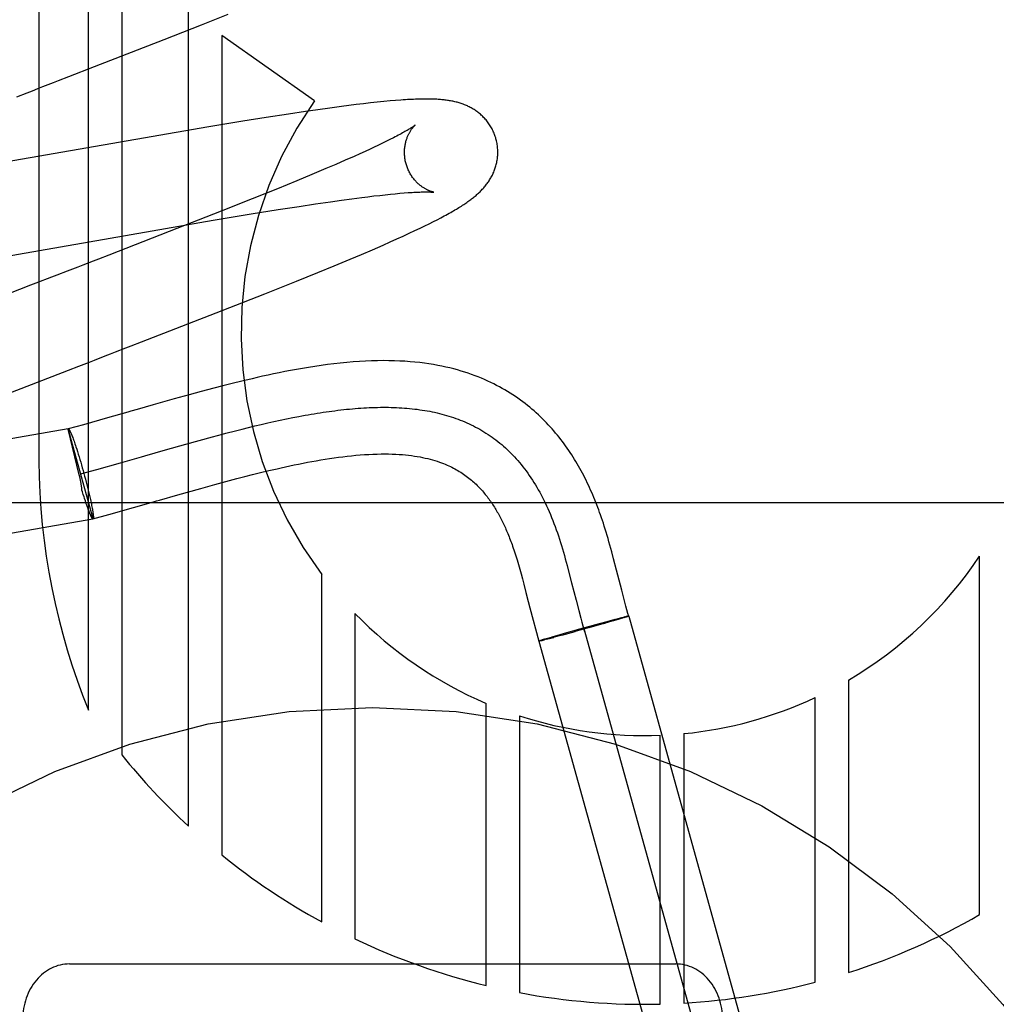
# Model space of a CAD drawing. Header units: inches. Extents: x 0 to 291, y 0 to 188.
# Tile 54 of 94: x 61.735 to 61.944, y 96.601 to 96.812. Entities that reach past the tile are written whole.
import ezdxf

# ---------------------------------------------------------------- set-up
doc = ezdxf.new("R2010")
doc.units = ezdxf.units.IN
doc.header["$LTSCALE"] = 16.012620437
doc.header["$MEASUREMENT"] = 0
doc.linetypes.add('HIDDEN', pattern=[0.2, 0.1, -0.1])
doc.layers.add('DEFAULT_2', color=8, linetype='HIDDEN')

msp = doc.modelspace()

# ---------------------------------------------------------------- linework, layer by layer
at = {"layer": 'DEFAULT_2', "color": 8, "linetype": 'HIDDEN'}
for p, q in [((61.7388536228, 97.0234137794), (61.7388536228, 96.7176202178)), ((61.7494520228, 96.6641759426), (61.7494520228, 97.0234137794)), ((61.7565944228, 97.0234137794), (61.7565944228, 96.6545493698)), ((61.7708792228, 96.6392950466), (61.7708792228, 97.0234137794)), ((61.7736867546, 96.81107814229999), (61.7794076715, 96.81337207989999)), ((61.7656682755, 96.80790654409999), (61.7736867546, 96.81107814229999)), ((61.7507853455, 96.8021019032), (61.7656682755, 96.80790654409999)), ((61.77802159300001, 96.80875548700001), (61.77802159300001, 96.6331209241)), ((61.7978904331, 96.7947853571), (61.77802159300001, 96.80875548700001)), ((61.745279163, 96.79996916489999), (61.7507853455, 96.8021019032)), ((61.8141177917, 96.7947430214), (61.8127976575, 96.79462010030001)), ((61.8153036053, 96.794843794), (61.8141177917, 96.7947430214)), ((61.79863240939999, 96.7928612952), (61.7959812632, 96.7924762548)), ((61.80120287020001, 96.7932221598), (61.79863240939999, 96.7928612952)), ((61.8036902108, 96.7935576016), (61.80120287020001, 96.7932221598)), ((61.8052986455, 96.79376614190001), (61.8036902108, 96.7935576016)), ((61.8068645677, 96.79396192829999), (61.8052986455, 96.79376614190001)), ((61.8083878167, 96.7941446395), (61.8068645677, 96.79396192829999)), ((61.8098820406, 96.79431545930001), (61.8083878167, 96.7941446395)), ((61.8113629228, 96.7944753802), (61.8098820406, 96.79431545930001)), ((61.8127976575, 96.79462010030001), (61.8113629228, 96.7944753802)), ((61.7875477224, 96.7911843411), (61.7825717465, 96.7903860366)), ((61.7923205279, 96.7919265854), (61.7875477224, 96.7911843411)), ((61.7959812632, 96.7924762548), (61.7923205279, 96.7919265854)), ((61.7752945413, 96.789184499), (61.7151038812, 96.7787531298)), ((61.7825717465, 96.7903860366), (61.7752945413, 96.789184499)), ((61.81404812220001, 96.7864550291), (61.8132155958, 96.786041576)), ((61.8148197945, 96.78684626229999), (61.81404812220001, 96.7864550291)), ((61.8098355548, 96.7844312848), (61.808741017, 96.783927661)), ((61.8108737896, 96.78491615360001), (61.8098355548, 96.7844312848)), ((61.8132155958, 96.786041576), (61.812323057, 96.7856067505)), ((61.8044840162, 96.78202633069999), (61.8024658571, 96.78114969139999)), ((61.80638784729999, 96.78286673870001), (61.8044840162, 96.78202633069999)), ((61.8075913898, 96.7834059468), (61.80638784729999, 96.78286673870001)), ((61.808741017, 96.783927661), (61.8075913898, 96.7834059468)), ((61.8003376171, 96.7802385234), (61.7973360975, 96.7789726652)), ((61.8024658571, 96.78114969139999), (61.8003376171, 96.7802385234)), ((61.7973360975, 96.7789726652), (61.7941565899, 96.77765179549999)), ((61.7899473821, 96.7759284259), (61.7845792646, 96.7737629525)), ((61.7941565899, 96.77765179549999), (61.7899473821, 96.7759284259)), ((61.7845792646, 96.7737629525), (61.77792573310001, 96.771116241)), ((61.8037041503, 96.77347473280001), (61.8059240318, 96.77377558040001)), ((61.8059240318, 96.77377558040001), (61.80802943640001, 96.77404881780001)), ((61.80802943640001, 96.77404881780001), (61.809367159, 96.77421530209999)), ((61.809367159, 96.77421530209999), (61.8106506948, 96.77436906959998)), ((61.8106506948, 96.77436906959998), (61.8118786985, 96.7745099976)), ((61.8118786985, 96.7745099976), (61.8130498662, 96.77463800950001)), ((61.8130498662, 96.77463800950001), (61.81416302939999, 96.77475309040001)), ((61.81416302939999, 96.77475309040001), (61.8152167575, 96.774855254)), ((61.8152167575, 96.774855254), (61.8162088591, 96.77494451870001)), ((61.8162088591, 96.77494451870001), (61.8171381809, 96.77502109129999)), ((61.7843516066, 96.7705099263), (61.7901162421, 96.77143953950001)), ((61.7901162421, 96.77143953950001), (61.794658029, 96.7721489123)), ((61.794658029, 96.7721489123), (61.7981047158, 96.7726699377)), ((61.7981047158, 96.7726699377), (61.8013743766, 96.7731470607)), ((61.8013743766, 96.7731470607), (61.8037041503, 96.77347473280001)), ((61.77792573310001, 96.771116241), (61.7667568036, 96.7667349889)), ((61.7761932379, 96.7691532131), (61.7843516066, 96.7705099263)), ((61.8242150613, 96.7692937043), (61.8249965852, 96.7697013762)), ((61.7631235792, 96.76691517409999), (61.7761932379, 96.7691532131)), ((61.8194142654, 96.7669363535), (61.8205216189, 96.76746215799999)), ((61.8205216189, 96.76746215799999), (61.82154681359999, 96.767957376)), ((61.82154681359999, 96.767957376), (61.8224981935, 96.7684252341)), ((61.8224981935, 96.7684252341), (61.8233848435, 96.7688694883)), ((61.8233848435, 96.7688694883), (61.8242150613, 96.7692937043)), ((61.7279728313, 96.7607752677), (61.7631235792, 96.76691517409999)), ((61.7667568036, 96.7667349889), (61.75382367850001, 96.7617153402)), ((61.8141100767, 96.76451717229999), (61.8155546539, 96.7651624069)), ((61.8155546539, 96.7651624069), (61.8169295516, 96.7657851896)), ((61.8169295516, 96.7657851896), (61.81821819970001, 96.7663776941)), ((61.81821819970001, 96.7663776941), (61.8194142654, 96.7669363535)), ((61.8103212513, 96.7628613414), (61.81261617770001, 96.7638585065)), ((61.81261617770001, 96.7638585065), (61.8141100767, 96.76451717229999)), ((61.8055336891, 96.76082710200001), (61.8079666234, 96.7618539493)), ((61.8079666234, 96.7618539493), (61.8103212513, 96.7628613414)), ((61.798617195, 96.75796841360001), (61.802148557, 96.75941812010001)), ((61.802148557, 96.75941812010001), (61.8055336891, 96.76082710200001)), ((61.7940222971, 96.7561067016), (61.798617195, 96.75796841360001)), ((61.78726909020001, 96.753409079), (61.7940222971, 96.7561067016)), ((61.7781101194, 96.74980187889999), (61.78726909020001, 96.753409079)), ((61.76084354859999, 96.7430904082), (61.7781101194, 96.74980187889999)), ((61.7451742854, 96.7370307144), (61.7474245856, 96.7379015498)), ((61.7306139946, 96.73137365), (61.7451742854, 96.7370307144)), ((61.7782449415, 96.7336578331), (61.7763380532, 96.7331633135)), ((61.7802428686, 96.7341637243), (61.7782449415, 96.7336578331)), ((61.7823394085, 96.7346794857), (61.7802428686, 96.7341637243)), ((61.7710662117, 96.73174678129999), (61.7678433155, 96.73085315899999)), ((61.7736265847, 96.7324428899), (61.7710662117, 96.73174678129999)), ((61.7763380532, 96.7331633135), (61.7736265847, 96.7324428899)), ((61.7633543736, 96.7295855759), (61.7598896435, 96.7285966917)), ((61.7678433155, 96.73085315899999), (61.7633543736, 96.7295855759)), ((61.7579182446, 96.7280325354), (61.7535814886, 96.7267938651)), ((61.7585670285, 96.728218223), (61.7579182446, 96.7280325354)), ((61.7598896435, 96.7285966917), (61.7585670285, 96.728218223)), ((61.7484016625, 96.7253315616), (61.7451505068, 96.724431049)), ((61.7535814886, 96.7267938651), (61.7484016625, 96.7253315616)), ((61.78376381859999, 96.72473366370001), (61.7851421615, 96.72506846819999)), ((61.7851421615, 96.72506846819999), (61.7865127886, 96.7253935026)), ((61.7865127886, 96.7253935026), (61.7878755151, 96.72570826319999)), ((61.7878755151, 96.72570826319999), (61.789230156, 96.72601224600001)), ((61.789230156, 96.72601224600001), (61.7905765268, 96.7263049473)), ((61.7905765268, 96.7263049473), (61.7919144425, 96.7265858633)), ((61.7919144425, 96.7265858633), (61.7932437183, 96.72685449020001)), ((61.7451171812, 96.72442183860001), (61.7286242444, 96.72157430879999)), ((61.7504716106, 96.70516478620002), (61.7451171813, 96.7244218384)), ((61.74749992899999, 96.7146090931), (61.7451204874, 96.7244098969)), ((61.7451205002, 96.7244099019), (61.7451505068, 96.72443104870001)), ((61.778881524, 96.723492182), (61.78098472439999, 96.72403675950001)), ((61.78098472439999, 96.72403675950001), (61.7823779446, 96.72438959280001)), ((61.7823779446, 96.72438959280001), (61.78376381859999, 96.72473366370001)), ((61.74600130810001, 96.7228192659), (61.74608982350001, 96.7225862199)), ((61.74608982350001, 96.7225862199), (61.7461813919, 96.7223392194)), ((61.7461813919, 96.7223392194), (61.74627584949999, 96.7220787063)), ((61.74627584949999, 96.7220787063), (61.7463730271, 96.7218051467)), ((61.7463730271, 96.7218051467), (61.74647275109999, 96.7215190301)), ((61.74647275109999, 96.7215190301), (61.74657484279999, 96.7212208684)), ((61.74657484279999, 96.7212208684), (61.7466791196, 96.7209111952)), ((61.7466791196, 96.7209111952), (61.74678539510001, 96.72059056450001)), ((61.7659588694, 96.719929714), (61.7703200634, 96.72116205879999)), ((61.7703200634, 96.72116205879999), (61.7731989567, 96.721962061)), ((61.7731989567, 96.721962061), (61.7760532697, 96.72274011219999)), ((61.74678539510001, 96.72059056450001), (61.7469481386, 96.72009033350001)), ((61.7469481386, 96.72009033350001), (61.74711429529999, 96.7195687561)), ((61.74711429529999, 96.7195687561), (61.7472831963, 96.71902793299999)), ((61.7472831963, 96.71902793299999), (61.7474541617, 96.7184700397)), ((61.76081177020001, 96.71845916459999), (61.76155068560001, 96.71867065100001)), ((61.76155068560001, 96.71867065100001), (61.7659588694, 96.719929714)), ((61.7474541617, 96.7184700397), (61.7476265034, 96.71789732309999)), ((61.7476265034, 96.71789732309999), (61.7477995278, 96.7173120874)), ((61.7477995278, 96.7173120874), (61.7479725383, 96.716716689)), ((61.7479725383, 96.716716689), (61.7481448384, 96.716113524)), ((61.7512403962, 96.71574173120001), (61.7563550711, 96.7171861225)), ((61.7563550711, 96.7171861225), (61.76081177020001, 96.71845916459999)), ((61.7475987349, 96.7141581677), (61.74749992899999, 96.7146090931)), ((61.7477960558, 96.7147873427), (61.7512403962, 96.71574173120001)), ((61.7481448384, 96.716113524), (61.7483157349, 96.71550502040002)), ((61.7483157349, 96.71550502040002), (61.7484857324, 96.7148892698)), ((61.7484857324, 96.7148892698), (61.7486529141, 96.7142731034)), ((61.7829544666, 96.71421831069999), (61.7846423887, 96.7146477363)), ((61.7846423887, 96.7146477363), (61.7863613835, 96.7150742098)), ((61.7863613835, 96.7150742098), (61.7881098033, 96.7154957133)), ((61.74767239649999, 96.7138121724), (61.7475987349, 96.7141581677)), ((61.7486529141, 96.7142731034), (61.74881659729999, 96.7136590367)), ((61.74881659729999, 96.7136590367), (61.7489761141, 96.7130495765)), ((61.7489761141, 96.7130495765), (61.7491308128, 96.7124472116)), ((61.7491308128, 96.7124472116), (61.7492800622, 96.71185440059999)), ((61.77358374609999, 96.71169110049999), (61.7765711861, 96.71251802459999)), ((61.7765711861, 96.71251802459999), (61.7788955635, 96.71314922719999)), ((61.7788955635, 96.71314922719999), (61.7813018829, 96.71378876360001)), ((61.7813018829, 96.71378876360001), (61.7829544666, 96.71421831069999)), ((61.7481925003, 96.710926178), (61.74807861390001, 96.7113006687)), ((61.748361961, 96.71037741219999), (61.7481925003, 96.710926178)), ((61.7485292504, 96.70984592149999), (61.748361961, 96.71037741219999)), ((61.7492800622, 96.71185440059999), (61.7494232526, 96.7112735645)), ((61.7494232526, 96.7112735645), (61.7495597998, 96.71070707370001)), ((61.7495597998, 96.71070707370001), (61.7496891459, 96.7101572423)), ((61.7647009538, 96.70917076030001), (61.7686570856, 96.7103005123)), ((61.7686570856, 96.7103005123), (61.77358374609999, 96.71169110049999)), ((62.0603713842, 96.70861381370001), (61.5603713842, 96.70861381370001)), ((61.74869709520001, 96.70931987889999), (61.7485292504, 96.70984592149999)), ((61.7488015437, 96.7090039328), (61.7486392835, 96.70950211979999)), ((61.74890759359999, 96.70868430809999), (61.7488015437, 96.7090039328)), ((61.7490116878, 96.70837546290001), (61.74890759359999, 96.70868430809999)), ((61.7491136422, 96.7080779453), (61.7490116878, 96.70837546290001)), ((61.7496891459, 96.7101572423), (61.7498107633, 96.70962631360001)), ((61.7498107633, 96.70962631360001), (61.749887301, 96.7092839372)), ((61.749887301, 96.7092839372), (61.7499600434, 96.70895154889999)), ((61.7499600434, 96.70895154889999), (61.7500288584, 96.7086297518)), ((61.7500288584, 96.7086297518), (61.7500936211, 96.70831913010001)), ((61.7500936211, 96.70831913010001), (61.750154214, 96.7080202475)), ((61.759117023, 96.7075750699), (61.7634265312, 96.7088060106)), ((61.7492132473, 96.70779236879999), (61.7491136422, 96.7080779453)), ((61.7493103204, 96.70751925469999), (61.7492132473, 96.70779236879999)), ((61.7494047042, 96.7072590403), (61.7493103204, 96.70751925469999)), ((61.7494962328, 96.707012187), (61.7494047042, 96.7072590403)), ((61.74958477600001, 96.7067790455), (61.7494962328, 96.707012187)), ((61.750154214, 96.7080202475), (61.7502105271, 96.70773364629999)), ((61.7502105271, 96.70773364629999), (61.7502624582, 96.7074598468)), ((61.7502624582, 96.7074598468), (61.7503099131, 96.70719934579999)), ((61.7504416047, 96.7051436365), (61.7538306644, 96.7060824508)), ((61.7538306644, 96.7060824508), (61.759117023, 96.7075750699)), ((61.7315788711, 96.7018876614), (61.7504406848, 96.7051468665)), ((61.7504716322, 96.70516480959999), (61.7504406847, 96.7051468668)), ((61.7504716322, 96.70516480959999), (61.7504416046, 96.7051436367)), ((61.86161106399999, 96.6980915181), (61.8612143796, 96.6995346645)), ((61.8620138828, 96.6965821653), (61.86161106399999, 96.6980915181)), ((61.8516571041, 96.6965785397), (61.85205423, 96.6951233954)), ((61.8626414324, 96.69416488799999), (61.8620138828, 96.6965821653)), ((61.9404544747, 96.6203169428), (61.9404544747, 96.6971588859)), ((61.8416000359, 96.6953889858), (61.84188578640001, 96.69438924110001)), ((61.84188578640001, 96.69438924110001), (61.8421748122, 96.6933472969)), ((61.8421748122, 96.6933472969), (61.8424677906, 96.69226342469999)), ((61.85205423, 96.6951233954), (61.8524441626, 96.6936527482)), ((61.8524441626, 96.6936527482), (61.85301993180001, 96.6914271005)), ((61.8637436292, 96.68985397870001), (61.8626414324, 96.69416488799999)), ((61.799448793, 96.6187642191), (61.799448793, 96.6932505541)), ((61.8424677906, 96.69226342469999), (61.8427664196, 96.6911344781)), ((61.85301993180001, 96.6914271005), (61.85397180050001, 96.68770099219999)), ((61.8427664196, 96.6911344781), (61.8432304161, 96.6893444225)), ((61.86419178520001, 96.68813088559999), (61.8637436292, 96.68985397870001)), ((61.85397180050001, 96.68770099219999), (61.8545492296, 96.68547892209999)), ((61.8646380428, 96.6864611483), (61.86419178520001, 96.68813088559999)), ((61.844071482, 96.68605089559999), (61.84597290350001, 96.67894244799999)), ((61.8545492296, 96.68547892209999), (61.8549849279, 96.68385012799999)), ((61.80659025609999, 96.6848935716), (61.80659025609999, 96.6151111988)), ((61.8605649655, 96.6831083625), (61.8578226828, 96.68236066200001)), ((61.8602776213, 96.68280905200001), (61.8598153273, 96.68267710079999)), ((61.8621663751, 96.6833520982), (61.86017774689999, 96.68278029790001)), ((61.8622508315, 96.6835601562), (61.86053652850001, 96.6831010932)), ((61.863175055, 96.6836468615), (61.8620086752, 96.68330616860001)), ((61.86271138, 96.6836825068), (61.86209831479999, 96.6835200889)), ((61.8636155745, 96.68391823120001), (61.86271138, 96.6836825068)), ((61.86389758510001, 96.6838615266), (61.8631290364, 96.6836331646)), ((61.8640899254, 96.68404035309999), (61.8635225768, 96.683894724)), ((61.8642996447, 96.6839831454), (61.8636105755, 96.68377567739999)), ((61.864431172, 96.68412539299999), (61.8640561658, 96.68403116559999)), ((61.8642996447, 96.6839831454), (61.86524276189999, 96.68430051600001)), ((61.8646297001, 96.6841749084), (61.8643796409, 96.68411326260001)), ((61.8647738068, 96.68420960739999), (61.86459314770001, 96.68416525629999)), ((61.8648389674, 96.68422501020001), (61.8647376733, 96.68420017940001)), ((61.86495534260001, 96.6842518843), (61.8648389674, 96.68422501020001)), ((61.8650064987, 96.6842633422), (61.8649211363, 96.6842431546)), ((61.8650529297, 96.68427347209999), (61.8649732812, 96.6842549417)), ((61.86509461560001, 96.6842822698), (61.8650208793, 96.6842654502)), ((61.8652552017, 96.6843042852), (61.9107926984, 96.52052998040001)), ((61.85369870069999, 96.6809668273), (61.8508208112, 96.6801805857)), ((61.8545139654, 96.6814436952), (61.8514066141, 96.68056764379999)), ((61.8568675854, 96.6818463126), (61.8534659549, 96.6809023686)), ((61.8579465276, 96.6823950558), (61.8544485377, 96.68142509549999)), ((61.8556207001, 96.68162540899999), (61.9011581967, 96.5178511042)), ((61.8599014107, 96.6827018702), (61.85670251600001, 96.6817998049)), ((61.8469292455, 96.679263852), (61.8459861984, 96.67894653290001)), ((61.8459861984, 96.67894653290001), (61.891523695, 96.515172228)), ((61.8465186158, 96.67905340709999), (61.8463758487, 96.67901861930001)), ((61.8465186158, 96.67905340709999), (61.8466666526, 96.6790893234)), ((61.8466666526, 96.6790893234), (61.8468829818, 96.6791420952)), ((61.8468320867, 96.67913016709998), (61.8472138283, 96.67922631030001)), ((61.84784925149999, 96.6795397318), (61.8469292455, 96.679263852)), ((61.8476949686, 96.6793492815), (61.8471594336, 96.67921178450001)), ((61.84766087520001, 96.67934109), (61.8485913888, 96.6795839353)), ((61.8488193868, 96.6798242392), (61.8478109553, 96.6795285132)), ((61.8485896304, 96.67958403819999), (61.8491969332, 96.67974506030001)), ((61.848732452, 96.6796212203), (61.8485913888, 96.6795839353)), ((61.8504719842, 96.6803012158), (61.8487894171, 96.6798156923)), ((61.85092224, 96.68020850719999), (61.8490237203, 96.6796984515)), ((61.8514158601, 96.6805705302), (61.8504719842, 96.6803012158)), ((61.8514066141, 96.68056764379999), (61.8512165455, 96.6805135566)), ((61.9123438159, 96.67060066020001), (61.9123438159, 96.60790542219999)), ((61.9052039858, 96.6058288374), (61.9052039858, 96.66684182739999)), ((61.8347009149, 96.6051300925), (61.8347009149, 96.66560520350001)), ((61.84184238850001, 96.66292809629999), (61.84184238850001, 96.6035927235)), ((61.87202478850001, 96.6011320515), (61.87202478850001, 96.65875969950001)), ((61.877093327, 96.6591120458), (61.877093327, 96.60134293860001)), ((61.7453713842, 96.60973696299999), (61.8753713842, 96.60973696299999))]:
    msp.add_line(p, q, dxfattribs=at)
for points in [[(61.7419426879, 96.79867860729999), (61.74305715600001, 96.7991095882), (61.745279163, 96.79996916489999)], [(61.73409378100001, 96.7956441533), (61.7363429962, 96.79651377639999), (61.7374659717, 96.7969478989), (61.7385876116, 96.7973814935), (61.7397077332, 96.79781451), (61.7419426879, 96.79867860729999)], [(61.8368043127, 96.7866270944), (61.8367424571, 96.7868408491), (61.8366642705, 96.7870896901), (61.8365799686, 96.7873366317), (61.8364896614, 96.78758135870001), (61.8363934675, 96.7878235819), (61.8362914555, 96.7880631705), (61.83618370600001, 96.7882999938), (61.8360703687, 96.7885337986), (61.8359515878, 96.7887643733), (61.8358275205, 96.78899150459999), (61.8356983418, 96.78921497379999), (61.83556420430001, 96.78943463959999), (61.8354252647, 96.7896503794), (61.8352817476, 96.7898619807), (61.8351339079, 96.79006921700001), (61.8349818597, 96.79027207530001), (61.834825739, 96.7904705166), (61.8346657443, 96.7906644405), (61.8345020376, 96.79085379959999), (61.8343348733, 96.791038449), (61.8341645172, 96.7912182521), (61.8339911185, 96.7913932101), (61.83381484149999, 96.7915633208), (61.8336359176, 96.7917285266), (61.8334546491, 96.79188871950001), (61.8332709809, 96.7920441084), (61.83308499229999, 96.7921947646), (61.8328964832, 96.79234096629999), (61.83270523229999, 96.7924829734), (61.8325112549, 96.7926208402), (61.8323143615, 96.7927547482), (61.8321148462, 96.7928845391), (61.83191282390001, 96.7930101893), (61.83170863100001, 96.7931315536), (61.83150253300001, 96.7932485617), (61.8312948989, 96.7933611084), (61.8310862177, 96.7934690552), (61.8308764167, 96.793572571), (61.830665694, 96.79367168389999), (61.8304536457, 96.7937666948), (61.8302399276, 96.7938578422), (61.8300244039, 96.79394525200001), (61.82980671, 96.7940291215), (61.8295870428, 96.79410941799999), (61.8293652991, 96.79418622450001), (61.82914193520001, 96.7942594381), (61.8289173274, 96.7943290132), (61.8286916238, 96.79439499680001), (61.8284650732, 96.7944574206), (61.8282377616, 96.7945163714), (61.8280099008, 96.7945719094), (61.827781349, 96.7946241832), (61.8275520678, 96.79467330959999), (61.82732191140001, 96.79471942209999), (61.8270907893, 96.7947626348), (61.8268584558, 96.7948030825), (61.82662468, 96.794840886), (61.8263892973, 96.7948761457), (61.8261521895, 96.7949089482), (61.8259129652, 96.79493940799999), (61.8256713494, 96.7949676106), (61.82542681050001, 96.7949936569), (61.82517884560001, 96.795017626), (61.8249269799, 96.79503957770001), (61.8246706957, 96.7950595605), (61.82440950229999, 96.7950776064), (61.8241428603, 96.7950937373), (61.8238702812, 96.7951079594), (61.8235911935, 96.7951202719), (61.8233052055, 96.79513065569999), (61.8230118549, 96.7951390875), (61.8227107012, 96.7951455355), (61.82240128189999, 96.7951499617), (61.82208312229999, 96.7951523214), (61.8217557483, 96.79515256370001), (61.8214186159, 96.7951506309), (61.8210711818, 96.7951464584), (61.8207128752, 96.7951399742), (61.8203431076, 96.79513109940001), (61.819961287, 96.7951197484), (61.8195668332, 96.7951058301), (61.8191590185, 96.7950892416), (61.8187372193, 96.7950698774), (61.8183004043, 96.795047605), (61.8178476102, 96.7950222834), (61.8173777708, 96.79499375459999), (61.8168898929, 96.79496185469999), (61.81638252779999, 96.79492637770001), (61.8153036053, 96.794843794)], [(61.8194862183, 96.7895662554), (61.8194835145, 96.7895639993), (61.8194738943, 96.7895561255), (61.8194568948, 96.7895425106), (61.8194320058, 96.78952300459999), (61.8193986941, 96.7894974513), (61.8193564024, 96.7894656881), (61.8193045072, 96.7894275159), (61.8192425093, 96.7893828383), (61.8191698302, 96.7893315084), (61.81908602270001, 96.789273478), (61.8189906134, 96.7892086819), (61.81888307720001, 96.7891370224), (61.8187629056, 96.7890584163), (61.8186294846, 96.7889727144), (61.8184821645, 96.78887975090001), (61.81832041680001, 96.7887794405), (61.8181434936, 96.78867156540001), (61.8179513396, 96.7885563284), (61.81774371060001, 96.78843380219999), (61.8175206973, 96.7883042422), (61.8172824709, 96.7881679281), (61.81702894, 96.78802497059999), (61.81676024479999, 96.7878755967), (61.8164761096, 96.7877197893), (61.816176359, 96.78755758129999), (61.81586089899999, 96.7873890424), (61.81552956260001, 96.78721419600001), (61.8151824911, 96.7870332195), (61.8148197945, 96.78684626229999)], [(61.8175353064, 96.7812693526), (61.817482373, 96.7814683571), (61.8174260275, 96.78170307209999), (61.8173759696, 96.78193869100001), (61.8173322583, 96.7821746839), (61.817294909, 96.78241056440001), (61.81726386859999, 96.7826461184), (61.81723906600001, 96.78288113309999), (61.8172204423, 96.78311512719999), (61.817207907, 96.7833476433), (61.8172013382, 96.78357841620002), (61.8172005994, 96.7838071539), (61.8172055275, 96.7840335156), (61.8172159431, 96.7842572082), (61.8172316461, 96.7844778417), (61.8172524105, 96.7846950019), (61.8172780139, 96.78490852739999), (61.8173082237, 96.7851182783), (61.8173427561, 96.78532384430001), (61.81738131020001, 96.7855248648), (61.8174235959, 96.78572112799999), (61.8174692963, 96.7859123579), (61.8175181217, 96.7860984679), (61.8175697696, 96.7862793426), (61.8176239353, 96.7864548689), (61.81768028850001, 96.7866248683), (61.8177386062, 96.7867894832), (61.8177986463, 96.7869487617), (61.8178602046, 96.78710283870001), (61.817923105, 96.787251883), (61.8179870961, 96.787395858), (61.8180519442, 96.7875347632), (61.8181174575, 96.7876686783), (61.8181834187, 96.7877976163), (61.8182497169, 96.78792178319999), (61.8183162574, 96.78804138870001), (61.8183828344, 96.7881564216), (61.8184492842, 96.7882669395), (61.81851541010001, 96.7883729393), (61.8185810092, 96.7884744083), (61.8186459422, 96.7885714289), (61.81871004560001, 96.7886640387), (61.81877320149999, 96.7887523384), (61.8188353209, 96.78883645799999), (61.8188961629, 96.78891631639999), (61.8189555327, 96.7889918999), (61.8190131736, 96.7890631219), (61.8190688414, 96.7891299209), (61.8191222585, 96.7891922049), (61.81917312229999, 96.7892498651), (61.8192212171, 96.7893029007), (61.8192663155, 96.7893513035), (61.81930811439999, 96.7893949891), (61.8193463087, 96.7894338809), (61.8193806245, 96.7894679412), (61.8194107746, 96.7894971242), (61.8194364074, 96.7895213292), (61.8194571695, 96.7895404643), (61.8194726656, 96.78955440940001), (61.8194824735, 96.7895630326), (61.8194856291, 96.7895657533)], [(61.83355302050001, 96.77546160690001), (61.83371682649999, 96.77562937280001), (61.8338781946, 96.7757997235), (61.83403700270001, 96.7759726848), (61.8341930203, 96.7761481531), (61.8343460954, 96.7763260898), (61.8344959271, 96.7765062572), (61.8346421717, 96.77668832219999), (61.8347848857, 96.7768724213), (61.8349239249, 96.7770584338), (61.8350594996, 96.7772467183), (61.835191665, 96.7774374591), (61.8353205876, 96.7776310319), (61.8354464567, 96.77782790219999), (61.8355690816, 96.77802798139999), (61.83568842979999, 96.7782314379), (61.8358041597, 96.7784379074), (61.8359160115, 96.77864710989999), (61.8360237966, 96.77885885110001), (61.83612730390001, 96.77907283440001), (61.83622644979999, 96.77928898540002), (61.836321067, 96.7795070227), (61.8364112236, 96.7797272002), (61.83649687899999, 96.77994956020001), (61.8365780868, 96.78017443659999), (61.8366548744, 96.7804021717), (61.83672713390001, 96.7806327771), (61.8367948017, 96.78086645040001), (61.8368576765, 96.7811029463), (61.83691559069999, 96.7813420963), (61.8369684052, 96.7815838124), (61.8370159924, 96.7818280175), (61.8370581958, 96.7820744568), (61.83709487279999, 96.7823228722), (61.8371259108, 96.7825731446), (61.8371511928, 96.7828250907), (61.83717062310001, 96.7830786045), (61.8371841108, 96.783333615), (61.8371915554, 96.7835897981), (61.8371928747, 96.78384685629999), (61.8371879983, 96.7841046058), (61.8371768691, 96.7843628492), (61.8371594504, 96.78462130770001), (61.8371357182, 96.7848797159), (61.8371056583, 96.7851378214), (61.8370692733, 96.78539533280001), (61.8370265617, 96.7856520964), (61.8369775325, 96.78590796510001), (61.8369222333, 96.7861626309), (61.8368607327, 96.7864157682), (61.83680431, 96.78662710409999)], [(61.812323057, 96.7856067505), (61.8113714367, 96.7851513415), (61.8108737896, 96.78491615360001)], [(61.8234841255, 96.7751710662), (61.8234880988, 96.7751704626), (61.823481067, 96.77517168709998), (61.8234668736, 96.77517429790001), (61.8234457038, 96.7751784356), (61.8234177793, 96.7751842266), (61.8233832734, 96.77519180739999), (61.82334242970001, 96.7752012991), (61.8232954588, 96.775212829), (61.8232426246, 96.7752265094), (61.82318416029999, 96.7752424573), (61.8231203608, 96.7752607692), (61.8230515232, 96.7752815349), (61.8229778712, 96.77530486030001), (61.8228996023, 96.77533085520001), (61.8228170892, 96.77535956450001), (61.82273068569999, 96.77539102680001), (61.8226406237, 96.77542531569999), (61.8225471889, 96.7754624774), (61.8224505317, 96.7755026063), (61.8223508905, 96.7755457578), (61.8222482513, 96.77559209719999), (61.8221426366, 96.77564178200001), (61.8220341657, 96.775694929), (61.8219229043, 96.775751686), (61.8218090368, 96.7758121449), (61.8216927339, 96.7758764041), (61.8215741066, 96.7759445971), (61.8214533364, 96.7760168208), (61.821330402, 96.7760932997), (61.8212052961, 96.7761742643), (61.8210782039, 96.7762598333), (61.82094925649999, 96.77635016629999), (61.8208186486, 96.776445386), (61.8206866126, 96.77654558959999), (61.8205532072, 96.7766510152), (61.8204185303, 96.7767618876), (61.82028276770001, 96.7768783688), (61.8201460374, 96.7770006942), (61.8200087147, 96.777128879), (61.81987112, 96.77726298), (61.8197335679, 96.77740305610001), (61.8195963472, 96.7775491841), (61.8194598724, 96.77770128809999), (61.8193245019, 96.777859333), (61.8191906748, 96.7780231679), (61.8190588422, 96.77819259), (61.8189292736, 96.7783675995), (61.81880224, 96.7785481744), (61.8186781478, 96.7787340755), (61.8185573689, 96.7789250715), (61.8184402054, 96.77912100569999), (61.8183269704, 96.7793216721), (61.81821793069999, 96.7795268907), (61.8181133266, 96.779736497), (61.81801346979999, 96.7799501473), (61.8179186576, 96.7801674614), (61.8178290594, 96.7803882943), (61.8177448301, 96.7806124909), (61.8176662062, 96.7808396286), (61.8175934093, 96.7810692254), (61.8175353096, 96.7812693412)], [(61.8171381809, 96.77502109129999), (61.8180063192, 96.7750854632), (61.8184180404, 96.77511323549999), (61.8188130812, 96.775138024), (61.8191904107, 96.7751598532), (61.8195486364, 96.7751787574), (61.8198861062, 96.77519479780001), (61.8202035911, 96.77520817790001), (61.8205010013, 96.77521906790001), (61.8207795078, 96.77522768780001), (61.821039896, 96.7752342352), (61.8212830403, 96.77523890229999), (61.8215096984, 96.77524187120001), (61.8217207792, 96.7752433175), (61.8219170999, 96.7752434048), (61.8220994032, 96.77524228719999), (61.822268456, 96.7752401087), (61.8224247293, 96.77523700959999), (61.82256878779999, 96.7752331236), (61.8227009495, 96.77522858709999), (61.8228215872, 96.7752235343), (61.8229310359, 96.7752180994), (61.8230296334, 96.7752124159), (61.8231176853, 96.7752066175), (61.82319547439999, 96.77520083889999), (61.8232633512, 96.77519520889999), (61.8233216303, 96.775189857), (61.8233706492, 96.77518490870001), (61.8234107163, 96.7751804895), (61.8234421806, 96.7751767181), (61.8234653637, 96.77517371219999), (61.8234805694, 96.775171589), (61.8234841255, 96.7751710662)], [(61.8249965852, 96.7697013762), (61.8253710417, 96.7698999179), (61.82573553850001, 96.77009536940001), (61.82609006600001, 96.7702876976), (61.82643482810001, 96.7704769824), (61.826769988, 96.77066328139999), (61.82709572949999, 96.7708466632), (61.8274122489, 96.7710272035), (61.8277197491, 96.77120498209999), (61.8280184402, 96.7713800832), (61.8283085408, 96.7715525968), (61.82859026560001, 96.7717226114), (61.8288638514, 96.7718902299), (61.8291294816, 96.7720555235), (61.8293873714, 96.7722185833), (61.82963769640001, 96.77237947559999), (61.8298806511, 96.77253827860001), (61.8301164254, 96.7726950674), (61.8303451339, 96.77284986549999), (61.8305672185, 96.7730029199), (61.8307829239, 96.7731543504), (61.8309928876, 96.7733045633), (61.8311975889, 96.7734538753), (61.831397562, 96.77360266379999), (61.8315932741, 96.7737512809), (61.8317852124, 96.77390011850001), (61.83197388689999, 96.7740496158), (61.8321595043, 96.7741999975), (61.8323423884, 96.7743516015), (61.8325225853, 96.77450455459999), (61.83270018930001, 96.7746590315), (61.8328753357, 96.77481525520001), (61.8330481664, 96.77497346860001), (61.83321870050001, 96.7751338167), (61.8333869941, 96.7752964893), (61.83355302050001, 96.77546160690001)], [(61.75382367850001, 96.7617153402), (61.7516134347, 96.76086032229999), (61.75050383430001, 96.76043122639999)], [(61.75050383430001, 96.76043122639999), (61.7482766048, 96.7595701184), (61.74715934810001, 96.7591382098), (61.7460399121, 96.75870546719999), (61.7449184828, 96.7582719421), (61.7426703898, 96.7574027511)], [(61.7426703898, 96.7574027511), (61.7415440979, 96.75696718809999), (61.7381584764, 96.7556572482)], [(61.7381584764, 96.7556572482), (61.7370283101, 96.75521969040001), (61.7178892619, 96.7477662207)], [(61.7575112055, 96.7418015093), (61.7586242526, 96.7422319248), (61.76084354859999, 96.7430904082)], [(61.7507967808, 96.7392057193), (61.7530405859, 96.7400731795), (61.7541606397, 96.7405061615), (61.7552792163, 96.7409385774), (61.7575112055, 96.7418015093)], [(61.7474245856, 96.7379015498), (61.7496733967, 96.7387713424), (61.7507967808, 96.7392057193)], [(61.8612143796, 96.6995346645), (61.8610165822, 96.70023608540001), (61.8608179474, 96.70092739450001), (61.8606185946, 96.7016074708), (61.8604182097, 96.70227681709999), (61.8602172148, 96.7029335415), (61.86001589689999, 96.7035763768), (61.8598145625, 96.7042041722), (61.8596136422, 96.7048155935), (61.8594134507, 96.7054098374), (61.85921489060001, 96.70598456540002), (61.8590170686, 96.70654278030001), (61.8588200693, 96.7070849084), (61.85862189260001, 96.707617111), (61.8584206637, 96.7081446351), (61.85821498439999, 96.7086710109), (61.8580022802, 96.7092023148), (61.8577835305, 96.7097354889), (61.85755850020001, 96.71027061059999), (61.8573282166, 96.7108048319), (61.85709369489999, 96.7113355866), (61.8568550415, 96.7118625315), (61.8566129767, 96.712384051), (61.8563668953, 96.71290142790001), (61.8561164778, 96.7134152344), (61.8558614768, 96.7139258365), (61.8556014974, 96.7144338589), (61.85533658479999, 96.7149390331), (61.855066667, 96.7154413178), (61.8547916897, 96.71594063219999), (61.8545116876, 96.7164367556), (61.8542263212, 96.7169301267), (61.8539353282, 96.7174210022), (61.8536384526, 96.71790959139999), (61.8533352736, 96.71839633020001), (61.8530259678, 96.7188806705), (61.8527105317, 96.7193623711), (61.8523891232, 96.7198409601), (61.85206202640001, 96.7203158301), (61.8517289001, 96.72078730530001), (61.8513896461, 96.72125533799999), (61.8510438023, 96.72172035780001), (61.8506908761, 96.7221827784), (61.8503308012, 96.7226424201), (61.8499632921, 96.7230993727), (61.8495884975, 96.72355317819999), (61.8492064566, 96.72400353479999), (61.8488171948, 96.7244501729), (61.8484208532, 96.72489271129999), (61.848017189, 96.72533120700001), (61.8476060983, 96.72576555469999), (61.84718732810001, 96.7261957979), (61.846760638, 96.7266219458), (61.8463258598, 96.72704391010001), (61.8458827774, 96.7274616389), (61.8454312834, 96.72787497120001), (61.844971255, 96.7282837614), (61.8445025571, 96.728687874), (61.8440250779, 96.7290871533), (61.8435386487, 96.7294814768), (61.84304311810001, 96.7298706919), (61.84253831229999, 96.7302546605), (61.8420240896, 96.7306332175), (61.8415002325, 96.7310062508), (61.8409665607, 96.73137361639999), (61.8404228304, 96.7317351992), (61.83986877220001, 96.7320908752), (61.8393041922, 96.73244046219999), (61.8387289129, 96.732783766), (61.8381426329, 96.7331206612), (61.8375450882, 96.7334509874), (61.8369359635, 96.73377458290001), (61.83631503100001, 96.7340912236), (61.8356817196, 96.7344008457), (61.8350356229, 96.7347032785), (61.8343759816, 96.7349984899), (61.8337018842, 96.7352864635), (61.8330132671, 96.73556677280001), (61.8323098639, 96.7358390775), (61.8315913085, 96.7361030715), (61.830857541, 96.7363583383), (61.8301073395, 96.7366048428), (61.8293397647, 96.7368423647), (61.8285539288, 96.73707061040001), (61.8277490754, 96.73728920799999), (61.82692376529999, 96.73749792), (61.8260767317, 96.73769639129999), (61.8252065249, 96.7378842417), (61.8243114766, 96.7380610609), (61.8233907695, 96.7382262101), (61.8224428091, 96.7383791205), (61.8214681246, 96.7385188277), (61.82046675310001, 96.73864449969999), (61.8194385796, 96.7387553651), (61.81838395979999, 96.7388506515), (61.8173014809, 96.7389297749), (61.8161903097, 96.7389920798), (61.8150488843, 96.73903690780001), (61.81387542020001, 96.7390635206), (61.812669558, 96.7390711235), (61.8114290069, 96.7390589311), (61.8101576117, 96.7390262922), (61.8088573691, 96.73897277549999), (61.80753189, 96.7388981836), (61.8061837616, 96.73880248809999), (61.804818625, 96.73868615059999), (61.8034401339, 96.7385497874), (61.8020575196, 96.7383949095), (61.8006793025, 96.738223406), (61.7993124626, 96.73803724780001), (61.7979677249, 96.7378392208), (61.796643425, 96.7376304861), (61.79534208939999, 96.7374127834), (61.794061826, 96.73718707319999), (61.7928016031, 96.7369543), (61.79156122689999, 96.7367153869), (61.790339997, 96.7364710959), (61.7891382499, 96.73622235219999), (61.7879560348, 96.7359699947), (61.78679333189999, 96.73571481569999), (61.78564998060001, 96.7354575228), (61.7845263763, 96.73519880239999), (61.7823394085, 96.7346794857)], [(61.7932437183, 96.72685449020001), (61.7945641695, 96.7271103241), (61.7952210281, 96.72723328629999), (61.7958756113, 96.72735286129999), (61.7965278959, 96.72746898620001), (61.7971778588, 96.72758159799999), (61.797825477, 96.7276906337), (61.79847072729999, 96.72779603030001), (61.7991135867, 96.7278977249), (61.799754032, 96.7279956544), (61.8003920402, 96.728089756), (61.80102758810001, 96.7281799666), (61.8016606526, 96.7282662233), (61.8022912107, 96.72834846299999), (61.8029192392, 96.7284266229), (61.8035447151, 96.72850063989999), (61.80416761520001, 96.72857045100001), (61.8047879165, 96.7286359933), (61.8054055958, 96.7286972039), (61.80602063, 96.72875401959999), (61.8066329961, 96.72880637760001), (61.807242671, 96.7288542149), (61.8078496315, 96.72889746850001), (61.8084538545, 96.72893607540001), (61.809055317, 96.7289699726), (61.8096539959, 96.72899909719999), (61.810249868, 96.72902338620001), (61.8108429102, 96.7290427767), (61.8114330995, 96.7290572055), (61.81202041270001, 96.7290666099), (61.8126048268, 96.7290709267), (61.8131863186, 96.72907009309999), (61.8137648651, 96.729064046), (61.8143404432, 96.7290527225), (61.8149130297, 96.7290360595), (61.81548260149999, 96.7290139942), (61.8160491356, 96.72898646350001), (61.8166126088, 96.7289534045), (61.81717299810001, 96.7289147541), (61.8177302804, 96.72887044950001), (61.8182844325, 96.7288204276), (61.8188354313, 96.7287646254), (61.8193832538, 96.7287029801), (61.8199278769, 96.7286354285), (61.8204692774, 96.72856190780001), (61.82100743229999, 96.728482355), (61.8215423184, 96.728396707), (61.82207391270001, 96.7283049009), (61.822602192, 96.7282068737), (61.8231271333, 96.7281025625), (61.8236487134, 96.7279919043), (61.8241669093, 96.7278748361), (61.8246816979, 96.7277512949), (61.825193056, 96.7276212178), (61.8257009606, 96.7274845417), (61.82620538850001, 96.7273412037), (61.8267063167, 96.7271911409), (61.8272037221, 96.72703429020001), (61.8276975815, 96.72687058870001), (61.8281878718, 96.7266999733), (61.82867457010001, 96.72652238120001), (61.829157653, 96.7263377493), (61.82963709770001, 96.72614601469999), (61.8301128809, 96.7259471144), (61.8305849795, 96.72574098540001), (61.8310533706, 96.72552756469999), (61.8315180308, 96.72530678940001), (61.83197893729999, 96.7250785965), (61.8324360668, 96.724842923), (61.8328893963, 96.724599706), (61.8333389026, 96.7243488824), (61.8337845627, 96.7240903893), (61.83422635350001, 96.7238241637), (61.8346642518, 96.7235501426), (61.8350982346, 96.7232682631), (61.8355282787, 96.72297846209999), (61.83595436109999, 96.7226806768), (61.8363764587, 96.7223748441), (61.8367945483, 96.72206090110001), (61.8372086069, 96.7217387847), (61.8376186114, 96.72140843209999), (61.8380245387, 96.7210697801), (61.83842636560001, 96.7207227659), (61.838824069, 96.7203673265), (61.83921762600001, 96.72000339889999), (61.8396070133, 96.7196309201), (61.83999220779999, 96.71924982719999), (61.8403731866, 96.71886005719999), (61.8407499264, 96.718461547), (61.8411224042, 96.7180542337), (61.8414905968, 96.7176380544), (61.8418544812, 96.7172129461), (61.8422140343, 96.7167788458), (61.842569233, 96.71633569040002), (61.8429200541, 96.71588341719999), (61.8432664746, 96.715421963), (61.8436084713, 96.71495126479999), (61.8439460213, 96.71447125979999), (61.8442791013, 96.7139818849), (61.8446076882, 96.7134830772), (61.8449317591, 96.71297477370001), (61.8452512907, 96.7124569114), (61.84556626, 96.71192942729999), (61.84587664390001, 96.7113922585), (61.8461824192, 96.71084534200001), (61.8464835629, 96.71028861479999), (61.8467800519, 96.70972201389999), (61.84707186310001, 96.7091454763), (61.8473589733, 96.7085589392), (61.8476413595, 96.70796233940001), (61.84791899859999, 96.7073556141), (61.8481918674, 96.7067387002), (61.848459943, 96.7061115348), (61.8487232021, 96.7054740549), (61.8489816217, 96.7048261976), (61.8492351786, 96.7041678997), (61.8494838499, 96.7034990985), (61.84972761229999, 96.7028197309), (61.84995682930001, 96.7021582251), (61.85018175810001, 96.70148747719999), (61.8504026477, 96.7008080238), (61.85061974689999, 96.7001204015), (61.8508333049, 96.69942514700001), (61.8510435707, 96.698722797), (61.85125079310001, 96.69801388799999), (61.8514552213, 96.6972989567), (61.8516571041, 96.6965785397)], [(61.7451505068, 96.72443104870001), (61.7451597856, 96.7244326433), (61.7451752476, 96.7244315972), (61.7451918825, 96.7244262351), (61.745209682, 96.7244165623), (61.745228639, 96.7244025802), (61.7452487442, 96.7243842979), (61.74526998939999, 96.7243617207), (61.74529236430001, 96.7243348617), (61.7453158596, 96.7243037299), (61.7453404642, 96.72426834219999), (61.7453661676, 96.72422871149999), (61.7453929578, 96.72418485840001), (61.74542082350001, 96.72413679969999), (61.7454497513, 96.72408455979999), (61.7454797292, 96.724028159), (61.74551074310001, 96.7239676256), (61.7455427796, 96.72390298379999), (61.7455758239, 96.72383426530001), (61.74560986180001, 96.72376149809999), (61.7456448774, 96.7236847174), (61.74568085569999, 96.7236039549), (61.74571778, 96.7235192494), (61.7457556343, 96.7234306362), (61.7457944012, 96.7233381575), (61.7458340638, 96.72324185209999), (61.74587460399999, 96.72314176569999), (61.74591600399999, 96.7230379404), (61.74595824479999, 96.7229304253), (61.74600130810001, 96.7228192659)], [(61.7760532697, 96.72274011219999), (61.7781769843, 96.7233068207), (61.778881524, 96.723492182)], [(61.7881098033, 96.7154957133), (61.7898904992, 96.7159109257), (61.7907945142, 96.71611573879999), (61.7917089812, 96.7163184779), (61.7926325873, 96.7165184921), (61.79356512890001, 96.71671538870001), (61.7945044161, 96.71690833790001), (61.79544868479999, 96.71709660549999), (61.7963965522, 96.7172795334), (61.7973462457, 96.71745638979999), (61.798297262, 96.7176266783), (61.7992487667, 96.71778987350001), (61.8001999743, 96.7179454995), (61.8011500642, 96.7180930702), (61.8020983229, 96.71823211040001), (61.8030438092, 96.7183621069), (61.8039863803, 96.7184826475), (61.8049256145, 96.7185932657), (61.80586131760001, 96.7186935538), (61.8067939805, 96.71878316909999), (61.8077209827, 96.71886146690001), (61.80864163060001, 96.71892802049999), (61.8095509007, 96.7189821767), (61.8104450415, 96.71902357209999), (61.81132044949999, 96.7190520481), (61.8121730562, 96.7190676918), (61.81300148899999, 96.71907084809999), (61.8138027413, 96.7190619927), (61.8145783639, 96.7190416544), (61.81532863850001, 96.7190103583), (61.8160544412, 96.7189686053), (61.8167564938, 96.71891691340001), (61.8174355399, 96.7188557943), (61.8180919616, 96.7187857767), (61.8187275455, 96.7187072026), (61.819343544, 96.7186203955), (61.8199416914, 96.71852553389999), (61.8205235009, 96.71842273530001), (61.8210905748, 96.71831203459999), (61.82164520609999, 96.71819324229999), (61.8221865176, 96.7180667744), (61.8227151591, 96.71793272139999), (61.82322898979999, 96.7177919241), (61.8237267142, 96.7176451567), (61.8242070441, 96.717493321), (61.8246687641, 96.7173374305), (61.8251108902, 96.71717857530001), (61.825531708, 96.7170182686), (61.8259325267, 96.716856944), (61.8263128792, 96.716695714), (61.8266763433, 96.7165339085), (61.8270253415, 96.71637114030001), (61.8273623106, 96.7162068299), (61.8276895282, 96.71604028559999), (61.8280092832, 96.71587062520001), (61.8283242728, 96.7156965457), (61.8286349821, 96.7155178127), (61.82894303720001, 96.71533347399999), (61.8292475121, 96.7151440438), (61.8295481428, 96.7149496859), (61.8298446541, 96.7147505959), (61.8301368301, 96.71454696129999), (61.83042434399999, 96.7143390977), (61.8307069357, 96.7141273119), (61.8309842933, 96.71391198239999), (61.831255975, 96.71369363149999), (61.8315221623, 96.7134723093), (61.8317828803, 96.71324820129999), (61.8320381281, 96.7130215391), (61.8322879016, 96.71279256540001), (61.832532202, 96.7125615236), (61.83277093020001, 96.71232876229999), (61.8330043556, 96.7120942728), (61.8332326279, 96.7118581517), (61.8334559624, 96.7116204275), (61.8336745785, 96.7113811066), (61.8338885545, 96.71114033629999), (61.8340980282, 96.7108981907), (61.8343029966, 96.71065490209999), (61.8345034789, 96.7104106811), (61.8346995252, 96.71016570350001), (61.8348911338, 96.7099202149), (61.8350785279, 96.709674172), (61.8352617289, 96.7094277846), (61.8354413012, 96.7091805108), (61.83561766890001, 96.7089319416), (61.8357911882, 96.7086817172), (61.8359624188, 96.708429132), (61.8361311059, 96.70817465), (61.8362972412, 96.70791837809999), (61.8364606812, 96.7076606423), (61.8366211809, 96.707401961), (61.8367790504, 96.7071419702), (61.8369343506, 96.7068806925), (61.837087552, 96.7066174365), (61.83723910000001, 96.7063514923), (61.8373890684, 96.7060827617), (61.8375377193, 96.705810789), (61.83768490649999, 96.7055358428), (61.8378305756, 96.7052580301), (61.8379747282, 96.7049773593), (61.8381172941, 96.70469398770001), (61.83825843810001, 96.7044076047), (61.8383982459, 96.70411802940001), (61.8385368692, 96.703824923), (61.83867448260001, 96.70352787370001), (61.838811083, 96.7032268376), (61.838946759, 96.7029215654), (61.8390813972, 96.70261225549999), (61.8392149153, 96.7022990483), (61.8393472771, 96.7019819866), (61.8394783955, 96.701661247), (61.8396083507, 96.70133659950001), (61.83973717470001, 96.7010079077), (61.8398649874, 96.70067477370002), (61.8399917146, 96.7003373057), (61.8401180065, 96.6999936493), (61.84024421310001, 96.6996426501), (61.8403711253, 96.6992818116), (61.8404999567, 96.6989073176), (61.840631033, 96.698517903), (61.8407649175, 96.6981115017), (61.84090089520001, 96.6976899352), (61.8410385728, 96.6972542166), (61.8411776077, 96.69680531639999), (61.8413175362, 96.69634473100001), (61.841458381, 96.6958724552), (61.8416000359, 96.6953889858)], [(61.74807861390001, 96.7113006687), (61.7480678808, 96.7114313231), (61.7480547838, 96.7115669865), (61.74803925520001, 96.711708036), (61.7480214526, 96.71185350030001), (61.7480014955, 96.7120025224), (61.747979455, 96.7121550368), (61.7479554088, 96.7123106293), (61.74792947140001, 96.712469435), (61.7479016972, 96.71263177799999), (61.74787235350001, 96.7127966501), (61.7478416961, 96.7129632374), (61.7478098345, 96.71313120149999), (61.7477769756, 96.7132997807), (61.74774309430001, 96.7134693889), (61.74767239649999, 96.7138121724)], [(61.7634265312, 96.7088060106), (61.7640611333, 96.70898764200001), (61.7647009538, 96.70917076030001)], [(61.7496701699, 96.70656005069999), (61.7496278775, 96.7066677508), (61.74958477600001, 96.7067790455)], [(61.7504323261, 96.7051420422), (61.7504168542, 96.70514309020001), (61.750400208, 96.70514845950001), (61.7503823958, 96.7051581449), (61.75036342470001, 96.7051721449), (61.750343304, 96.7051904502), (61.750322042, 96.7052130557), (61.7502996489, 96.7052399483), (61.750276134, 96.70527111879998), (61.75025150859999, 96.70530655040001), (61.750225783, 96.7053462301), (61.7501989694, 96.7053901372), (61.7501710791, 96.705438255), (61.75014212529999, 96.7054905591), (61.7501121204, 96.7055470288), (61.7500810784, 96.70560763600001), (61.7500490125, 96.7056723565), (61.7500159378, 96.7057411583), (61.7499818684, 96.7058140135), (61.7499468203, 96.7058908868), (61.7499108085, 96.7059717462), (61.7498738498, 96.7060565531), (61.74983596, 96.706145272), (61.74979715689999, 96.7062378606), (61.7497574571, 96.70633428), (61.749716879, 96.7064344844), (61.7496754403, 96.7065384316), (61.74963316, 96.70664607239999), (61.7495900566, 96.706757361)], [(61.7503099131, 96.70719934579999), (61.7503528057, 96.70695261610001), (61.7503725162, 96.7068345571), (61.75039105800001, 96.7067201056), (61.7504084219, 96.706609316), (61.7504246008, 96.706502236), (61.75043958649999, 96.7063989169), (61.7504533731, 96.70629940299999), (61.7504659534, 96.70620374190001), (61.75047732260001, 96.7061119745), (61.7504874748, 96.7060241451), (61.750496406, 96.7059402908), (61.7505041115, 96.7058604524), (61.75051058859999, 96.7057846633), (61.7505158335, 96.7057129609), (61.7505198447, 96.7056453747), (61.7505226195, 96.7055819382), (61.7505241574, 96.7055226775), (61.750524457, 96.70546762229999), (61.750523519, 96.7054167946), (61.7505213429, 96.70537022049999), (61.7505179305, 96.7053279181), (61.7505132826, 96.70528990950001), (61.7505074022, 96.7052562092), (61.750500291, 96.70522683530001), (61.7504919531, 96.70520179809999), (61.7504823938, 96.7051811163), (61.7504716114, 96.70516478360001)], [(61.7504406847, 96.7051468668), (61.7504313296, 96.7051461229), (61.7504155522, 96.70514842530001), (61.7503986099, 96.70515500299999), (61.7503805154, 96.7051658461), (61.7503612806, 96.7051809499), (61.7503409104, 96.70520030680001), (61.7503194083, 96.70522391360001), (61.7502967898, 96.70525175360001), (61.7502730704, 96.7052838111), (61.7502482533, 96.70532007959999), (61.7502223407, 96.7053605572), (61.7501953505, 96.7054052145)], [(61.8432304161, 96.6893444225), (61.8437222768, 96.68741997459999), (61.844071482, 96.68605089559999)], [(61.8652427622, 96.68430051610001), (61.8650762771, 96.68488197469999), (61.8648588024, 96.6856572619), (61.8646380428, 96.6864611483)], [(61.8549849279, 96.68385012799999), (61.85520629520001, 96.6830433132), (61.85543046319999, 96.6822425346), (61.85565777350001, 96.6814485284), (61.85588856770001, 96.6806620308)], [(61.8652552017, 96.6843042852), (61.86525204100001, 96.68430625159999), (61.865244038, 96.6843068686), (61.8652311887, 96.6843061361), (61.8652135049, 96.6843040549), (61.8651909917, 96.68430062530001), (61.86516366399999, 96.6842958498), (61.8651315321, 96.68428973), (61.865063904, 96.6842746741)], [(61.8652414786, 96.6843018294), (61.8652355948, 96.684302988), (61.8652250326, 96.68430284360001), (61.86520980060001, 96.68430139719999), (61.8651899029, 96.6842986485), (61.8651653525, 96.6842946), (61.8651361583, 96.6842892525), (61.8651023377, 96.6842826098)], [(61.8464512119, 96.67903731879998), (61.8463196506, 96.6790055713), (61.8462676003, 96.6789936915), (61.846219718, 96.6789829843), (61.8461760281, 96.67897345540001), (61.8461365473, 96.6789651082), (61.8461012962, 96.67895794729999), (61.8460702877, 96.67895197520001), (61.84604353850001, 96.67894719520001), (61.84602105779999, 96.67894360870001), (61.8460028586, 96.6789412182), (61.8459889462, 96.678940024), (61.8459793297, 96.6789400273), (61.8459740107, 96.6789412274)], [(61.8459861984, 96.67894653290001), (61.8459892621, 96.6789445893), (61.8459970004, 96.6789439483), (61.846009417, 96.6789446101), (61.846026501, 96.6789465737), (61.8460482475, 96.6789498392), (61.8460746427, 96.678954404)]]:
    msp.add_lwpolyline(points, dxfattribs=at)
msp.add_circle((61.8103713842, 96.489736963), 0.175, dxfattribs=at)
for centre, radius, start, end in [((61.8685685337, 96.7450907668), 0.0863999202, 144.8885037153, 216.8701136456), ((61.88285264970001, 96.7184032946), 0.1440011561, 180.3115753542, 202.1217410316), ((61.86856860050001, 96.74509074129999), 0.0864004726, 300.4412643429, 326.3055518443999), ((61.8685679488, 96.7450909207), 0.0863999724, 224.1651408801, 246.9222627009), ((61.8685693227, 96.74509050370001), 0.0863999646, 275.6618684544, 295.0881724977), ((61.86856868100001, 96.74509091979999), 0.08640037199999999, 251.9810965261, 272.2925042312), ((61.8685688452, 96.745091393), 0.1440004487, 218.958850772, 227.2814131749), ((61.86856642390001, 96.7450896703), 0.1439978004, 231.038860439, 241.3151936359), ((61.8685690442, 96.745089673), 0.1439991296, 287.6976091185, 299.9475755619), ((61.8685691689, 96.7450920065), 0.1440013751, 244.5067343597, 256.3969435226), ((61.8685675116, 96.7450894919), 0.1439991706, 273.3943188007, 284.7393045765), ((61.86856974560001, 96.7450905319), 0.1439999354, 259.3034918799, 271.3748504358)]:
    msp.add_arc(centre, radius, start, end, dxfattribs=at)
for centre, major_axis, start_param, end_param in [((61.7453713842, 96.5978643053), (0, -0.0118726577), 3.1415926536, 4.7123889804), ((61.8753713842, 96.5978643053), (0, 0.0118726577), -1.5707963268, 0)]:
    msp.add_ellipse(centre, major_axis=major_axis, ratio=0.8422714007, start_param=start_param, end_param=end_param, dxfattribs=at)

doc.saveas('drawing.dxf')
